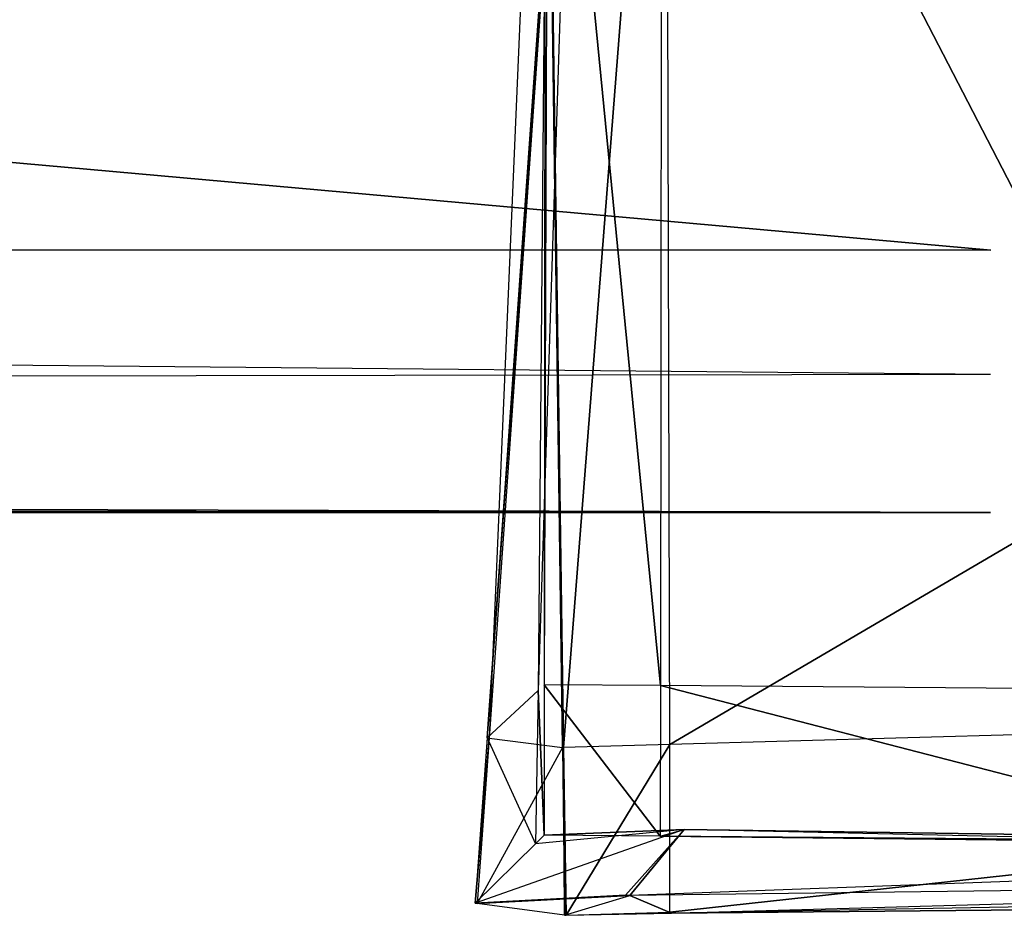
# Model space of a CAD drawing. Extents: x 0 to 0.35, y -0.372 to 0.
# Tile 38 of 69: x 0.28437 to 0.28698, y -0.37244 to -0.37007. Entities that reach past the tile are written whole.
import ezdxf

# ---------------------------------------------------------------- set-up
doc = ezdxf.new("R2010")
doc.units = 0
for name, color, linetype in [('L10_GRIFFM_N_A707__0___REPLACEM', 7, 'CONTINUOUS'), ('L23_GRIFFO_N_A707__2___REPLACEM', 7, 'CONTINUOUS'), ('L24_GRIFFO_N_A707__1___REPLACEM', 7, 'CONTINUOUS'), ('L27_GRIFF_N_A707__2___REPLACEMT', 7, 'CONTINUOUS'), ('L28_GRIFF_N_A707__1___REPLACEMT', 7, 'CONTINUOUS'), ('L5_GRIFFM_N_A707__5___REPLACEMT', 7, 'CONTINUOUS'), ('L6_GRIFFM_N_A707__4___REPLACEMT', 7, 'CONTINUOUS'), ('L9_GRIFFM_N_A707__1___REPLACEMT', 7, 'CONTINUOUS')]:
    doc.layers.add(name, color=color, linetype=linetype)

msp = doc.modelspace()

# ---------------------------------------------------------------- linework, layer by layer
at = {"layer": 'L10_GRIFFM_N_A707__0___REPLACEM', "color": 254}
for points, invisible_edges in [([(0.286095, -0.371989, 0.687014), (0.292257, -0.368377, 0.687014), (0.286086, -0.368524, 0.687014), (0.286095, -0.371989, 0.687014)], 13), ([(0.292257, -0.368377, 0.687014), (0.286095, -0.371989, 0.687014), (0.29154, -0.371838, 0.687014), (0.292257, -0.368377, 0.687014)], 14), ([(0.285765, -0.368526, 0.686695), (0.285858, -0.36855, 0.665671), (0.285617, -0.371972, 0.665673), (0.285765, -0.368526, 0.686695)], 14), ([(0.285765, -0.368526, 0.686695), (0.285617, -0.371972, 0.665673), (0.285811, -0.371997, 0.686678), (0.285765, -0.368526, 0.686695)], 14), ([(0.285814, -0.371997, 0.687014), (0.286086, -0.368524, 0.687014), (0.285764, -0.368525, 0.687014), (0.285814, -0.371997, 0.687014)], 13), ([(0.285764, -0.368525, 0.687014), (0.285811, -0.371997, 0.686678), (0.285814, -0.371997, 0.687014), (0.285764, -0.368525, 0.687014)], 13), ([(0.285811, -0.371997, 0.686678), (0.285764, -0.368525, 0.687014), (0.285765, -0.368526, 0.686695), (0.285811, -0.371997, 0.686678)], 14), ([(0.286086, -0.368524, 0.687014), (0.285814, -0.371997, 0.687014), (0.286095, -0.371989, 0.687014), (0.286086, -0.368524, 0.687014)], 14), ([(0.285858, -0.36855, 0.665671), (0.285612, -0.371971, 0.665175), (0.285617, -0.371972, 0.665673), (0.285858, -0.36855, 0.665671)], 13), ([(0.285612, -0.371971, 0.665175), (0.285858, -0.36855, 0.665671), (0.28586, -0.368551, 0.665088), (0.285612, -0.371971, 0.665175)], 14), ([(0.28586, -0.368551, 0.665088), (0.285853, -0.368564, 0.664752), (0.285612, -0.371971, 0.665175), (0.28586, -0.368551, 0.665088)], 14), ([(0.285853, -0.368564, 0.664752), (0.285747, -0.371846, 0.662412), (0.285612, -0.371971, 0.665175), (0.285853, -0.368564, 0.664752)], 14), ([(0.285853, -0.368564, 0.664752), (0.285774, -0.368704, 0.661281), (0.285747, -0.371846, 0.662412), (0.285853, -0.368564, 0.664752)], 14), ([(0.285774, -0.368704, 0.661281), (0.285763, -0.371831, 0.662073), (0.285747, -0.371846, 0.662412), (0.285774, -0.368704, 0.661281)], 14), ([(0.285774, -0.368704, 0.661281), (0.285766, -0.368718, 0.66093), (0.285763, -0.371831, 0.662073), (0.285774, -0.368704, 0.661281)], 14), ([(0.285766, -0.368718, 0.66093), (0.286071, -0.371833, 0.662109), (0.285763, -0.371831, 0.662073), (0.285766, -0.368718, 0.66093)], 13), ([(0.286071, -0.371833, 0.662109), (0.285766, -0.368718, 0.66093), (0.286073, -0.36872, 0.660966), (0.286071, -0.371833, 0.662109)], 14), ([(0.286073, -0.36872, 0.660966), (0.287689, -0.371846, 0.662297), (0.286071, -0.371833, 0.662109), (0.286073, -0.36872, 0.660966)], 13), ([(0.287689, -0.371846, 0.662297), (0.286073, -0.36872, 0.660966), (0.287886, -0.368734, 0.661176), (0.287689, -0.371846, 0.662297)], 14), ([(0.285747, -0.371846, 0.662412), (0.28574, -0.372252, 0.662592), (0.285612, -0.371971, 0.665175), (0.285747, -0.371846, 0.662412)], 14), ([(0.285747, -0.371846, 0.662412), (0.285763, -0.372229, 0.662219), (0.28574, -0.372252, 0.662592), (0.285747, -0.371846, 0.662412)], 13), ([(0.285763, -0.372229, 0.662219), (0.285747, -0.371846, 0.662412), (0.285763, -0.371831, 0.662073), (0.285763, -0.372229, 0.662219)], 14), ([(0.285763, -0.371831, 0.662073), (0.28607, -0.372232, 0.662255), (0.285763, -0.372229, 0.662219), (0.285763, -0.371831, 0.662073)], 13), ([(0.28607, -0.372232, 0.662255), (0.285763, -0.371831, 0.662073), (0.286071, -0.371833, 0.662109), (0.28607, -0.372232, 0.662255)], 14), ([(0.286071, -0.371833, 0.662109), (0.287663, -0.372244, 0.66244), (0.28607, -0.372232, 0.662255), (0.286071, -0.371833, 0.662109)], 13), ([(0.287663, -0.372244, 0.66244), (0.286071, -0.371833, 0.662109), (0.287689, -0.371846, 0.662297), (0.287663, -0.372244, 0.66244)], 14), ([(0.286095, -0.372433, 0.687014), (0.29154, -0.371838, 0.687014), (0.286095, -0.371989, 0.687014), (0.286095, -0.372433, 0.687014)], 13), ([(0.29154, -0.371838, 0.687014), (0.286095, -0.372433, 0.687014), (0.291459, -0.372265, 0.687014), (0.29154, -0.371838, 0.687014)], 14), ([(0.28558, -0.372409, 0.665186), (0.285617, -0.371972, 0.665673), (0.285612, -0.371971, 0.665175), (0.28558, -0.372409, 0.665186)], 14), ([(0.285612, -0.371971, 0.665175), (0.28574, -0.372252, 0.662592), (0.28558, -0.372409, 0.665186), (0.285612, -0.371971, 0.665175)], 14), ([(0.285617, -0.371972, 0.665673), (0.28558, -0.372409, 0.665186), (0.285586, -0.37241, 0.665684), (0.285617, -0.371972, 0.665673)], 13), ([(0.285617, -0.371972, 0.665673), (0.285586, -0.37241, 0.665684), (0.285811, -0.371997, 0.686678), (0.285617, -0.371972, 0.665673)], 14), ([(0.285811, -0.371997, 0.686678), (0.285586, -0.37241, 0.665684), (0.285817, -0.372441, 0.686677), (0.285811, -0.371997, 0.686678)], 14), ([(0.285817, -0.372441, 0.686677), (0.285814, -0.371997, 0.687014), (0.285811, -0.371997, 0.686678), (0.285817, -0.372441, 0.686677)], 14), ([(0.285821, -0.372441, 0.687014), (0.286095, -0.371989, 0.687014), (0.285814, -0.371997, 0.687014), (0.285821, -0.372441, 0.687014)], 13), ([(0.285814, -0.371997, 0.687014), (0.285817, -0.372441, 0.686677), (0.285821, -0.372441, 0.687014), (0.285814, -0.371997, 0.687014)], 13), ([(0.286095, -0.371989, 0.687014), (0.285821, -0.372441, 0.687014), (0.286095, -0.372433, 0.687014), (0.286095, -0.371989, 0.687014)], 14), ([(0.285978, -0.372388, 0.665197), (0.28558, -0.372409, 0.665186), (0.286133, -0.372214, 0.662663), (0.285978, -0.372388, 0.665197)], 14), ([(0.28558, -0.372409, 0.665186), (0.28574, -0.372252, 0.662592), (0.286133, -0.372214, 0.662663), (0.28558, -0.372409, 0.665186)], 14), ([(0.286133, -0.372214, 0.662663), (0.28574, -0.372252, 0.662592), (0.285763, -0.372229, 0.662219), (0.286133, -0.372214, 0.662663)], 14), ([(0.286133, -0.372214, 0.662663), (0.285763, -0.372229, 0.662219), (0.28607, -0.372232, 0.662255), (0.286133, -0.372214, 0.662663)], 14), ([(0.28599, -0.372389, 0.665694), (0.285978, -0.372388, 0.665197), (0.286133, -0.372214, 0.662663), (0.28599, -0.372389, 0.665694)], 14), ([(0.28599, -0.372389, 0.665694), (0.286133, -0.372214, 0.662663), (0.289359, -0.372262, 0.663325), (0.28599, -0.372389, 0.665694)], 14), ([(0.287644, -0.372248, 0.662839), (0.286133, -0.372214, 0.662663), (0.28607, -0.372232, 0.662255), (0.287644, -0.372248, 0.662839)], 14), ([(0.289359, -0.372262, 0.663325), (0.286133, -0.372214, 0.662663), (0.287644, -0.372248, 0.662839), (0.289359, -0.372262, 0.663325)], 14), ([(0.287644, -0.372248, 0.662839), (0.28607, -0.372232, 0.662255), (0.287663, -0.372244, 0.66244), (0.287644, -0.372248, 0.662839)], 14), ([(0.2861, -0.372435, 0.686677), (0.28599, -0.372389, 0.665694), (0.29638, -0.372253, 0.673234), (0.2861, -0.372435, 0.686677)], 14), ([(0.29638, -0.372253, 0.673234), (0.28599, -0.372389, 0.665694), (0.289359, -0.372262, 0.663325), (0.29638, -0.372253, 0.673234)], 14), ([(0.286095, -0.372433, 0.687014), (0.2861, -0.372435, 0.686677), (0.292462, -0.372257, 0.687014), (0.286095, -0.372433, 0.687014)], 14), ([(0.29616, -0.372344, 0.686708), (0.2861, -0.372435, 0.686677), (0.29638, -0.372253, 0.673234), (0.29616, -0.372344, 0.686708)], 14), ([(0.296151, -0.372341, 0.687014), (0.292462, -0.372257, 0.687014), (0.2861, -0.372435, 0.686677), (0.296151, -0.372341, 0.687014)], 14), ([(0.296151, -0.372341, 0.687014), (0.2861, -0.372435, 0.686677), (0.29616, -0.372344, 0.686708), (0.296151, -0.372341, 0.687014)], 14), ([(0.285978, -0.372388, 0.665197), (0.285586, -0.37241, 0.665684), (0.28558, -0.372409, 0.665186), (0.285978, -0.372388, 0.665197)], 13), ([(0.285586, -0.37241, 0.665684), (0.285978, -0.372388, 0.665197), (0.28599, -0.372389, 0.665694), (0.285586, -0.37241, 0.665684)], 14), ([(0.28599, -0.372389, 0.665694), (0.285817, -0.372441, 0.686677), (0.285586, -0.37241, 0.665684), (0.28599, -0.372389, 0.665694)], 13), ([(0.285817, -0.372441, 0.686677), (0.28599, -0.372389, 0.665694), (0.2861, -0.372435, 0.686677), (0.285817, -0.372441, 0.686677)], 14), ([(0.2861, -0.372435, 0.686677), (0.285821, -0.372441, 0.687014), (0.285817, -0.372441, 0.686677), (0.2861, -0.372435, 0.686677)], 13), ([(0.285821, -0.372441, 0.687014), (0.2861, -0.372435, 0.686677), (0.286095, -0.372433, 0.687014), (0.285821, -0.372441, 0.687014)], 14)]:
    msp.add_3dface(points, dxfattribs=dict(at, invisible_edges=invisible_edges))
at = {"layer": 'L23_GRIFFO_N_A707__2___REPLACEM', "color": 254}
for points, invisible_edges in [([(0.292257, -0.368377, 0.689986), (0.286095, -0.371989, 0.689986), (0.286086, -0.368524, 0.689986), (0.292257, -0.368377, 0.689986)], 13), ([(0.286095, -0.371989, 0.689986), (0.292257, -0.368377, 0.689986), (0.29154, -0.371838, 0.689986), (0.286095, -0.371989, 0.689986)], 14), ([(0.285765, -0.368526, 0.690305), (0.285617, -0.371972, 0.711327), (0.285858, -0.36855, 0.711329), (0.285765, -0.368526, 0.690305)], 14), ([(0.285765, -0.368526, 0.690305), (0.285811, -0.371997, 0.690322), (0.285617, -0.371972, 0.711327), (0.285765, -0.368526, 0.690305)], 14), ([(0.286086, -0.368524, 0.689986), (0.285814, -0.371997, 0.689986), (0.285764, -0.368525, 0.689986), (0.286086, -0.368524, 0.689986)], 13), ([(0.285811, -0.371997, 0.690322), (0.285764, -0.368525, 0.689986), (0.285814, -0.371997, 0.689986), (0.285811, -0.371997, 0.690322)], 13), ([(0.285764, -0.368525, 0.689986), (0.285811, -0.371997, 0.690322), (0.285765, -0.368526, 0.690305), (0.285764, -0.368525, 0.689986)], 14), ([(0.285814, -0.371997, 0.689986), (0.286086, -0.368524, 0.689986), (0.286095, -0.371989, 0.689986), (0.285814, -0.371997, 0.689986)], 14), ([(0.285612, -0.371971, 0.711825), (0.285858, -0.36855, 0.711329), (0.285617, -0.371972, 0.711327), (0.285612, -0.371971, 0.711825)], 13), ([(0.285858, -0.36855, 0.711329), (0.285612, -0.371971, 0.711825), (0.28586, -0.368551, 0.711912), (0.285858, -0.36855, 0.711329)], 14), ([(0.28586, -0.368551, 0.711912), (0.285612, -0.371971, 0.711825), (0.285853, -0.368564, 0.712248), (0.28586, -0.368551, 0.711912)], 14), ([(0.285853, -0.368564, 0.712248), (0.285612, -0.371971, 0.711825), (0.285747, -0.371846, 0.714588), (0.285853, -0.368564, 0.712248)], 14), ([(0.285853, -0.368564, 0.712248), (0.285747, -0.371846, 0.714588), (0.285774, -0.368704, 0.715719), (0.285853, -0.368564, 0.712248)], 14), ([(0.285774, -0.368704, 0.715719), (0.285747, -0.371846, 0.714588), (0.285763, -0.371831, 0.714927), (0.285774, -0.368704, 0.715719)], 14), ([(0.285774, -0.368704, 0.715719), (0.285763, -0.371831, 0.714927), (0.285766, -0.368718, 0.71607), (0.285774, -0.368704, 0.715719)], 14), ([(0.286071, -0.371833, 0.714891), (0.285766, -0.368718, 0.71607), (0.285763, -0.371831, 0.714927), (0.286071, -0.371833, 0.714891)], 13), ([(0.285766, -0.368718, 0.71607), (0.286071, -0.371833, 0.714891), (0.286073, -0.36872, 0.716034), (0.285766, -0.368718, 0.71607)], 14), ([(0.287689, -0.371846, 0.714703), (0.286073, -0.36872, 0.716034), (0.286071, -0.371833, 0.714891), (0.287689, -0.371846, 0.714703)], 13), ([(0.286073, -0.36872, 0.716034), (0.287689, -0.371846, 0.714703), (0.287886, -0.368734, 0.715824), (0.286073, -0.36872, 0.716034)], 14), ([(0.285747, -0.371846, 0.714588), (0.285612, -0.371971, 0.711825), (0.28574, -0.372252, 0.714407), (0.285747, -0.371846, 0.714588)], 14), ([(0.285763, -0.372229, 0.714781), (0.285747, -0.371846, 0.714588), (0.28574, -0.372252, 0.714407), (0.285763, -0.372229, 0.714781)], 13), ([(0.285747, -0.371846, 0.714588), (0.285763, -0.372229, 0.714781), (0.285763, -0.371831, 0.714927), (0.285747, -0.371846, 0.714588)], 14), ([(0.28607, -0.372232, 0.714745), (0.285763, -0.371831, 0.714927), (0.285763, -0.372229, 0.714781), (0.28607, -0.372232, 0.714745)], 13), ([(0.285763, -0.371831, 0.714927), (0.28607, -0.372232, 0.714745), (0.286071, -0.371833, 0.714891), (0.285763, -0.371831, 0.714927)], 14), ([(0.287663, -0.372244, 0.71456), (0.286071, -0.371833, 0.714891), (0.28607, -0.372232, 0.714745), (0.287663, -0.372244, 0.71456)], 13), ([(0.286071, -0.371833, 0.714891), (0.287663, -0.372244, 0.71456), (0.287689, -0.371846, 0.714703), (0.286071, -0.371833, 0.714891)], 14), ([(0.29154, -0.371838, 0.689986), (0.286095, -0.372433, 0.689986), (0.286095, -0.371989, 0.689986), (0.29154, -0.371838, 0.689986)], 13), ([(0.286095, -0.372433, 0.689986), (0.29154, -0.371838, 0.689986), (0.291459, -0.372265, 0.689986), (0.286095, -0.372433, 0.689986)], 14), ([(0.285617, -0.371972, 0.711327), (0.28558, -0.372409, 0.711814), (0.285612, -0.371971, 0.711825), (0.285617, -0.371972, 0.711327)], 14), ([(0.285612, -0.371971, 0.711825), (0.28558, -0.372409, 0.711814), (0.28574, -0.372252, 0.714407), (0.285612, -0.371971, 0.711825)], 14), ([(0.28558, -0.372409, 0.711814), (0.285617, -0.371972, 0.711327), (0.285586, -0.37241, 0.711316), (0.28558, -0.372409, 0.711814)], 13), ([(0.285617, -0.371972, 0.711327), (0.285811, -0.371997, 0.690322), (0.285586, -0.37241, 0.711316), (0.285617, -0.371972, 0.711327)], 14), ([(0.285811, -0.371997, 0.690322), (0.285817, -0.372441, 0.690323), (0.285586, -0.37241, 0.711316), (0.285811, -0.371997, 0.690322)], 14), ([(0.285814, -0.371997, 0.689986), (0.285817, -0.372441, 0.690323), (0.285811, -0.371997, 0.690322), (0.285814, -0.371997, 0.689986)], 14), ([(0.286095, -0.371989, 0.689986), (0.285821, -0.372441, 0.689986), (0.285814, -0.371997, 0.689986), (0.286095, -0.371989, 0.689986)], 13), ([(0.285817, -0.372441, 0.690323), (0.285814, -0.371997, 0.689986), (0.285821, -0.372441, 0.689986), (0.285817, -0.372441, 0.690323)], 13), ([(0.285821, -0.372441, 0.689986), (0.286095, -0.371989, 0.689986), (0.286095, -0.372433, 0.689986), (0.285821, -0.372441, 0.689986)], 14), ([(0.286133, -0.372214, 0.714337), (0.28558, -0.372409, 0.711814), (0.285978, -0.372388, 0.711803), (0.286133, -0.372214, 0.714337)], 14), ([(0.28574, -0.372252, 0.714407), (0.28558, -0.372409, 0.711814), (0.286133, -0.372214, 0.714337), (0.28574, -0.372252, 0.714407)], 14), ([(0.285763, -0.372229, 0.714781), (0.28574, -0.372252, 0.714407), (0.286133, -0.372214, 0.714337), (0.285763, -0.372229, 0.714781)], 14), ([(0.285763, -0.372229, 0.714781), (0.286133, -0.372214, 0.714337), (0.28607, -0.372232, 0.714745), (0.285763, -0.372229, 0.714781)], 14), ([(0.286133, -0.372214, 0.714337), (0.285978, -0.372388, 0.711803), (0.28599, -0.372389, 0.711306), (0.286133, -0.372214, 0.714337)], 14), ([(0.286133, -0.372214, 0.714337), (0.28599, -0.372389, 0.711306), (0.289359, -0.372262, 0.713675), (0.286133, -0.372214, 0.714337)], 14), ([(0.28607, -0.372232, 0.714745), (0.286133, -0.372214, 0.714337), (0.287644, -0.372248, 0.714161), (0.28607, -0.372232, 0.714745)], 14), ([(0.286133, -0.372214, 0.714337), (0.289359, -0.372262, 0.713675), (0.287644, -0.372248, 0.714161), (0.286133, -0.372214, 0.714337)], 14), ([(0.28607, -0.372232, 0.714745), (0.287644, -0.372248, 0.714161), (0.287663, -0.372244, 0.71456), (0.28607, -0.372232, 0.714745)], 14), ([(0.28599, -0.372389, 0.711306), (0.2861, -0.372435, 0.690323), (0.29638, -0.372253, 0.703766), (0.28599, -0.372389, 0.711306)], 14), ([(0.289359, -0.372262, 0.713675), (0.28599, -0.372389, 0.711306), (0.29638, -0.372253, 0.703766), (0.289359, -0.372262, 0.713675)], 14), ([(0.2861, -0.372435, 0.690323), (0.286095, -0.372433, 0.689986), (0.292462, -0.372257, 0.689986), (0.2861, -0.372435, 0.690323)], 14), ([(0.29638, -0.372253, 0.703766), (0.2861, -0.372435, 0.690323), (0.29616, -0.372344, 0.690292), (0.29638, -0.372253, 0.703766)], 14), ([(0.2861, -0.372435, 0.690323), (0.292462, -0.372257, 0.689986), (0.296151, -0.372341, 0.689986), (0.2861, -0.372435, 0.690323)], 14), ([(0.2861, -0.372435, 0.690323), (0.296151, -0.372341, 0.689986), (0.29616, -0.372344, 0.690292), (0.2861, -0.372435, 0.690323)], 14), ([(0.285586, -0.37241, 0.711316), (0.285978, -0.372388, 0.711803), (0.28558, -0.372409, 0.711814), (0.285586, -0.37241, 0.711316)], 14), ([(0.285978, -0.372388, 0.711803), (0.285586, -0.37241, 0.711316), (0.28599, -0.372389, 0.711306), (0.285978, -0.372388, 0.711803)], 13), ([(0.285817, -0.372441, 0.690323), (0.28599, -0.372389, 0.711306), (0.285586, -0.37241, 0.711316), (0.285817, -0.372441, 0.690323)], 14), ([(0.28599, -0.372389, 0.711306), (0.285817, -0.372441, 0.690323), (0.2861, -0.372435, 0.690323), (0.28599, -0.372389, 0.711306)], 13), ([(0.285821, -0.372441, 0.689986), (0.2861, -0.372435, 0.690323), (0.285817, -0.372441, 0.690323), (0.285821, -0.372441, 0.689986)], 14), ([(0.2861, -0.372435, 0.690323), (0.285821, -0.372441, 0.689986), (0.286095, -0.372433, 0.689986), (0.2861, -0.372435, 0.690323)], 13)]:
    msp.add_3dface(points, dxfattribs=dict(at, invisible_edges=invisible_edges))
at = {"layer": 'L24_GRIFFO_N_A707__1___REPLACEM', "color": 254}
for points, invisible_edges in [([(0.286945, -0.370681, 0.714457), (0.061828, -0.35049, 0.721822), (0.061811, -0.370681, 0.714457), (0.286945, -0.370681, 0.714457)], 13), ([(0.061828, -0.35049, 0.721822), (0.286945, -0.370681, 0.714457), (0.286961, -0.35049, 0.721822), (0.061828, -0.35049, 0.721822)], 14), ([(0.286944, -0.368931, 0.710334), (0.061811, -0.371009, 0.710252), (0.061811, -0.368931, 0.710334), (0.286944, -0.368931, 0.710334)], 13), ([(0.061811, -0.371009, 0.710252), (0.286944, -0.368931, 0.710334), (0.286944, -0.371009, 0.710252), (0.061811, -0.371009, 0.710252)], 14), ([(0.286944, -0.371375, 0.714191), (0.061811, -0.370681, 0.714457), (0.061811, -0.371375, 0.714191), (0.286944, -0.371375, 0.714191)], 13), ([(0.061811, -0.370681, 0.714457), (0.286944, -0.371375, 0.714191), (0.286945, -0.370681, 0.714457), (0.061811, -0.370681, 0.714457)], 14), ([(0.286944, -0.371009, 0.710252), (0.061811, -0.371375, 0.710237), (0.061811, -0.371009, 0.710252), (0.286944, -0.371009, 0.710252)], 13), ([(0.061811, -0.371375, 0.710237), (0.286944, -0.371009, 0.710252), (0.286944, -0.371375, 0.710237), (0.061811, -0.371375, 0.710237)], 14), ([(0.286944, -0.371375, 0.710855), (0.061811, -0.371375, 0.710237), (0.286944, -0.371375, 0.710237), (0.286944, -0.371375, 0.710855)], 13), ([(0.061811, -0.371375, 0.710237), (0.286944, -0.371375, 0.710855), (0.061811, -0.371375, 0.710855), (0.061811, -0.371375, 0.710237)], 14), ([(0.286944, -0.371375, 0.713476), (0.061811, -0.371375, 0.710855), (0.286944, -0.371375, 0.710855), (0.286944, -0.371375, 0.713476)], 13), ([(0.061811, -0.371375, 0.710855), (0.286944, -0.371375, 0.713476), (0.061811, -0.371375, 0.713476), (0.061811, -0.371375, 0.710855)], 14), ([(0.286944, -0.371375, 0.714191), (0.061811, -0.371375, 0.713476), (0.286944, -0.371375, 0.713476), (0.286944, -0.371375, 0.714191)], 13), ([(0.061811, -0.371375, 0.713476), (0.286944, -0.371375, 0.714191), (0.061811, -0.371375, 0.714191), (0.061811, -0.371375, 0.713476)], 14)]:
    msp.add_3dface(points, dxfattribs=dict(at, invisible_edges=invisible_edges))
at = {"layer": 'L27_GRIFF_N_A707__2___REPLACEMT', "color": 254}
for points, invisible_edges in [([(0.286095, -0.371989, 0.517014), (0.292257, -0.368377, 0.517014), (0.286086, -0.368524, 0.517014), (0.286095, -0.371989, 0.517014)], 13), ([(0.292257, -0.368377, 0.517014), (0.286095, -0.371989, 0.517014), (0.29154, -0.371838, 0.517014), (0.292257, -0.368377, 0.517014)], 14), ([(0.285765, -0.368526, 0.516695), (0.285858, -0.36855, 0.495671), (0.285617, -0.371972, 0.495673), (0.285765, -0.368526, 0.516695)], 14), ([(0.285765, -0.368526, 0.516695), (0.285617, -0.371972, 0.495673), (0.285811, -0.371997, 0.516678), (0.285765, -0.368526, 0.516695)], 14), ([(0.285814, -0.371997, 0.517014), (0.286086, -0.368524, 0.517014), (0.285764, -0.368525, 0.517014), (0.285814, -0.371997, 0.517014)], 13), ([(0.285764, -0.368525, 0.517014), (0.285811, -0.371997, 0.516678), (0.285814, -0.371997, 0.517014), (0.285764, -0.368525, 0.517014)], 13), ([(0.285811, -0.371997, 0.516678), (0.285764, -0.368525, 0.517014), (0.285765, -0.368526, 0.516695), (0.285811, -0.371997, 0.516678)], 14), ([(0.286086, -0.368524, 0.517014), (0.285814, -0.371997, 0.517014), (0.286095, -0.371989, 0.517014), (0.286086, -0.368524, 0.517014)], 14), ([(0.285858, -0.36855, 0.495671), (0.285612, -0.371971, 0.495175), (0.285617, -0.371972, 0.495673), (0.285858, -0.36855, 0.495671)], 13), ([(0.285612, -0.371971, 0.495175), (0.285858, -0.36855, 0.495671), (0.28586, -0.368551, 0.495088), (0.285612, -0.371971, 0.495175)], 14), ([(0.28586, -0.368551, 0.495088), (0.285853, -0.368564, 0.494752), (0.285612, -0.371971, 0.495175), (0.28586, -0.368551, 0.495088)], 14), ([(0.285853, -0.368564, 0.494752), (0.285747, -0.371846, 0.492412), (0.285612, -0.371971, 0.495175), (0.285853, -0.368564, 0.494752)], 14), ([(0.285853, -0.368564, 0.494752), (0.285774, -0.368704, 0.491281), (0.285747, -0.371846, 0.492412), (0.285853, -0.368564, 0.494752)], 14), ([(0.285774, -0.368704, 0.491281), (0.285763, -0.371831, 0.492073), (0.285747, -0.371846, 0.492412), (0.285774, -0.368704, 0.491281)], 14), ([(0.285774, -0.368704, 0.491281), (0.285766, -0.368718, 0.49093), (0.285763, -0.371831, 0.492073), (0.285774, -0.368704, 0.491281)], 14), ([(0.285766, -0.368718, 0.49093), (0.286071, -0.371833, 0.492109), (0.285763, -0.371831, 0.492073), (0.285766, -0.368718, 0.49093)], 13), ([(0.286071, -0.371833, 0.492109), (0.285766, -0.368718, 0.49093), (0.286073, -0.36872, 0.490966), (0.286071, -0.371833, 0.492109)], 14), ([(0.286073, -0.36872, 0.490966), (0.287689, -0.371846, 0.492297), (0.286071, -0.371833, 0.492109), (0.286073, -0.36872, 0.490966)], 13), ([(0.287689, -0.371846, 0.492297), (0.286073, -0.36872, 0.490966), (0.287886, -0.368734, 0.491176), (0.287689, -0.371846, 0.492297)], 14), ([(0.285747, -0.371846, 0.492412), (0.28574, -0.372252, 0.492593), (0.285612, -0.371971, 0.495175), (0.285747, -0.371846, 0.492412)], 14), ([(0.285747, -0.371846, 0.492412), (0.285763, -0.372229, 0.492219), (0.28574, -0.372252, 0.492593), (0.285747, -0.371846, 0.492412)], 13), ([(0.285763, -0.372229, 0.492219), (0.285747, -0.371846, 0.492412), (0.285763, -0.371831, 0.492073), (0.285763, -0.372229, 0.492219)], 14), ([(0.285763, -0.371831, 0.492073), (0.28607, -0.372232, 0.492255), (0.285763, -0.372229, 0.492219), (0.285763, -0.371831, 0.492073)], 13), ([(0.28607, -0.372232, 0.492255), (0.285763, -0.371831, 0.492073), (0.286071, -0.371833, 0.492109), (0.28607, -0.372232, 0.492255)], 14), ([(0.286071, -0.371833, 0.492109), (0.287663, -0.372244, 0.49244), (0.28607, -0.372232, 0.492255), (0.286071, -0.371833, 0.492109)], 13), ([(0.287663, -0.372244, 0.49244), (0.286071, -0.371833, 0.492109), (0.287689, -0.371846, 0.492297), (0.287663, -0.372244, 0.49244)], 14), ([(0.286095, -0.372433, 0.517014), (0.29154, -0.371838, 0.517014), (0.286095, -0.371989, 0.517014), (0.286095, -0.372433, 0.517014)], 13), ([(0.29154, -0.371838, 0.517014), (0.286095, -0.372433, 0.517014), (0.291459, -0.372265, 0.517014), (0.29154, -0.371838, 0.517014)], 14), ([(0.28558, -0.372409, 0.495186), (0.285617, -0.371972, 0.495673), (0.285612, -0.371971, 0.495175), (0.28558, -0.372409, 0.495186)], 14), ([(0.285612, -0.371971, 0.495175), (0.28574, -0.372252, 0.492593), (0.28558, -0.372409, 0.495186), (0.285612, -0.371971, 0.495175)], 14), ([(0.285617, -0.371972, 0.495673), (0.28558, -0.372409, 0.495186), (0.285586, -0.37241, 0.495684), (0.285617, -0.371972, 0.495673)], 13), ([(0.285617, -0.371972, 0.495673), (0.285586, -0.37241, 0.495684), (0.285811, -0.371997, 0.516678), (0.285617, -0.371972, 0.495673)], 14), ([(0.285811, -0.371997, 0.516678), (0.285586, -0.37241, 0.495684), (0.285817, -0.372441, 0.516677), (0.285811, -0.371997, 0.516678)], 14), ([(0.285817, -0.372441, 0.516677), (0.285814, -0.371997, 0.517014), (0.285811, -0.371997, 0.516678), (0.285817, -0.372441, 0.516677)], 14), ([(0.285821, -0.372441, 0.517014), (0.286095, -0.371989, 0.517014), (0.285814, -0.371997, 0.517014), (0.285821, -0.372441, 0.517014)], 13), ([(0.285814, -0.371997, 0.517014), (0.285817, -0.372441, 0.516677), (0.285821, -0.372441, 0.517014), (0.285814, -0.371997, 0.517014)], 13), ([(0.286095, -0.371989, 0.517014), (0.285821, -0.372441, 0.517014), (0.286095, -0.372433, 0.517014), (0.286095, -0.371989, 0.517014)], 14), ([(0.285978, -0.372388, 0.495197), (0.28558, -0.372409, 0.495186), (0.286133, -0.372214, 0.492663), (0.285978, -0.372388, 0.495197)], 14), ([(0.28558, -0.372409, 0.495186), (0.28574, -0.372252, 0.492593), (0.286133, -0.372214, 0.492663), (0.28558, -0.372409, 0.495186)], 14), ([(0.286133, -0.372214, 0.492663), (0.28574, -0.372252, 0.492593), (0.285763, -0.372229, 0.492219), (0.286133, -0.372214, 0.492663)], 14), ([(0.286133, -0.372214, 0.492663), (0.285763, -0.372229, 0.492219), (0.28607, -0.372232, 0.492255), (0.286133, -0.372214, 0.492663)], 14), ([(0.28599, -0.372389, 0.495694), (0.285978, -0.372388, 0.495197), (0.286133, -0.372214, 0.492663), (0.28599, -0.372389, 0.495694)], 14), ([(0.28599, -0.372389, 0.495694), (0.286133, -0.372214, 0.492663), (0.289359, -0.372262, 0.493325), (0.28599, -0.372389, 0.495694)], 14), ([(0.287644, -0.372248, 0.492839), (0.286133, -0.372214, 0.492663), (0.28607, -0.372232, 0.492255), (0.287644, -0.372248, 0.492839)], 14), ([(0.289359, -0.372262, 0.493325), (0.286133, -0.372214, 0.492663), (0.287644, -0.372248, 0.492839), (0.289359, -0.372262, 0.493325)], 14), ([(0.287644, -0.372248, 0.492839), (0.28607, -0.372232, 0.492255), (0.287663, -0.372244, 0.49244), (0.287644, -0.372248, 0.492839)], 14), ([(0.2861, -0.372435, 0.516677), (0.28599, -0.372389, 0.495694), (0.29638, -0.372253, 0.503234), (0.2861, -0.372435, 0.516677)], 14), ([(0.29638, -0.372253, 0.503234), (0.28599, -0.372389, 0.495694), (0.289359, -0.372262, 0.493325), (0.29638, -0.372253, 0.503234)], 14), ([(0.286095, -0.372433, 0.517014), (0.2861, -0.372435, 0.516677), (0.292462, -0.372257, 0.517014), (0.286095, -0.372433, 0.517014)], 14), ([(0.29616, -0.372344, 0.516708), (0.2861, -0.372435, 0.516677), (0.29638, -0.372253, 0.503234), (0.29616, -0.372344, 0.516708)], 14), ([(0.296151, -0.372341, 0.517014), (0.292462, -0.372257, 0.517014), (0.2861, -0.372435, 0.516677), (0.296151, -0.372341, 0.517014)], 14), ([(0.296151, -0.372341, 0.517014), (0.2861, -0.372435, 0.516677), (0.29616, -0.372344, 0.516708), (0.296151, -0.372341, 0.517014)], 14), ([(0.285978, -0.372388, 0.495197), (0.285586, -0.37241, 0.495684), (0.28558, -0.372409, 0.495186), (0.285978, -0.372388, 0.495197)], 13), ([(0.285586, -0.37241, 0.495684), (0.285978, -0.372388, 0.495197), (0.28599, -0.372389, 0.495694), (0.285586, -0.37241, 0.495684)], 14), ([(0.28599, -0.372389, 0.495694), (0.285817, -0.372441, 0.516677), (0.285586, -0.37241, 0.495684), (0.28599, -0.372389, 0.495694)], 13), ([(0.285817, -0.372441, 0.516677), (0.28599, -0.372389, 0.495694), (0.2861, -0.372435, 0.516677), (0.285817, -0.372441, 0.516677)], 14), ([(0.2861, -0.372435, 0.516677), (0.285821, -0.372441, 0.517014), (0.285817, -0.372441, 0.516677), (0.2861, -0.372435, 0.516677)], 13), ([(0.285821, -0.372441, 0.517014), (0.2861, -0.372435, 0.516677), (0.286095, -0.372433, 0.517014), (0.285821, -0.372441, 0.517014)], 14)]:
    msp.add_3dface(points, dxfattribs=dict(at, invisible_edges=invisible_edges))
at = {"layer": 'L28_GRIFF_N_A707__1___REPLACEMT', "color": 254}
for points, invisible_edges in [([(0.061828, -0.35049, 0.485178), (0.286945, -0.370681, 0.492543), (0.061811, -0.370681, 0.492543), (0.061828, -0.35049, 0.485178)], 13), ([(0.286945, -0.370681, 0.492543), (0.061828, -0.35049, 0.485178), (0.286961, -0.35049, 0.485178), (0.286945, -0.370681, 0.492543)], 14), ([(0.286944, -0.371009, 0.496748), (0.061811, -0.368931, 0.496666), (0.061811, -0.371009, 0.496748), (0.286944, -0.371009, 0.496748)], 13), ([(0.061811, -0.368931, 0.496666), (0.286944, -0.371009, 0.496748), (0.286944, -0.368931, 0.496666), (0.061811, -0.368931, 0.496666)], 14), ([(0.061811, -0.370681, 0.492543), (0.286944, -0.371375, 0.492809), (0.061811, -0.371375, 0.492809), (0.061811, -0.370681, 0.492543)], 13), ([(0.286944, -0.371375, 0.492809), (0.061811, -0.370681, 0.492543), (0.286945, -0.370681, 0.492543), (0.286944, -0.371375, 0.492809)], 14), ([(0.286944, -0.371375, 0.496763), (0.061811, -0.371009, 0.496748), (0.061811, -0.371375, 0.496763), (0.286944, -0.371375, 0.496763)], 13), ([(0.061811, -0.371009, 0.496748), (0.286944, -0.371375, 0.496763), (0.286944, -0.371009, 0.496748), (0.061811, -0.371009, 0.496748)], 14), ([(0.286944, -0.371375, 0.496763), (0.061811, -0.371375, 0.496145), (0.286944, -0.371375, 0.496145), (0.286944, -0.371375, 0.496763)], 13), ([(0.061811, -0.371375, 0.496145), (0.286944, -0.371375, 0.496763), (0.061811, -0.371375, 0.496763), (0.061811, -0.371375, 0.496145)], 14), ([(0.286944, -0.371375, 0.496145), (0.061811, -0.371375, 0.493524), (0.286944, -0.371375, 0.493524), (0.286944, -0.371375, 0.496145)], 13), ([(0.061811, -0.371375, 0.493524), (0.286944, -0.371375, 0.496145), (0.061811, -0.371375, 0.496145), (0.061811, -0.371375, 0.493524)], 14), ([(0.286944, -0.371375, 0.493524), (0.061811, -0.371375, 0.492809), (0.286944, -0.371375, 0.492809), (0.286944, -0.371375, 0.493524)], 13), ([(0.061811, -0.371375, 0.492809), (0.286944, -0.371375, 0.493524), (0.061811, -0.371375, 0.493524), (0.061811, -0.371375, 0.492809)], 14)]:
    msp.add_3dface(points, dxfattribs=dict(at, invisible_edges=invisible_edges))
at = {"layer": 'L5_GRIFFM_N_A707__5___REPLACEMT', "color": 254}
for points, invisible_edges in [([(0.292257, -0.368377, 0.519986), (0.286095, -0.371989, 0.519986), (0.286086, -0.368524, 0.519986), (0.292257, -0.368377, 0.519986)], 13), ([(0.286095, -0.371989, 0.519986), (0.292257, -0.368377, 0.519986), (0.29154, -0.371838, 0.519986), (0.286095, -0.371989, 0.519986)], 14), ([(0.285765, -0.368526, 0.520305), (0.285617, -0.371972, 0.541327), (0.285858, -0.36855, 0.541329), (0.285765, -0.368526, 0.520305)], 14), ([(0.285765, -0.368526, 0.520305), (0.285811, -0.371997, 0.520322), (0.285617, -0.371972, 0.541327), (0.285765, -0.368526, 0.520305)], 14), ([(0.286086, -0.368524, 0.519986), (0.285814, -0.371997, 0.519986), (0.285764, -0.368525, 0.519986), (0.286086, -0.368524, 0.519986)], 13), ([(0.285811, -0.371997, 0.520322), (0.285764, -0.368525, 0.519986), (0.285814, -0.371997, 0.519986), (0.285811, -0.371997, 0.520322)], 13), ([(0.285764, -0.368525, 0.519986), (0.285811, -0.371997, 0.520322), (0.285765, -0.368526, 0.520305), (0.285764, -0.368525, 0.519986)], 14), ([(0.285814, -0.371997, 0.519986), (0.286086, -0.368524, 0.519986), (0.286095, -0.371989, 0.519986), (0.285814, -0.371997, 0.519986)], 14), ([(0.285612, -0.371971, 0.541825), (0.285858, -0.36855, 0.541329), (0.285617, -0.371972, 0.541327), (0.285612, -0.371971, 0.541825)], 13), ([(0.285858, -0.36855, 0.541329), (0.285612, -0.371971, 0.541825), (0.28586, -0.368551, 0.541912), (0.285858, -0.36855, 0.541329)], 14), ([(0.28586, -0.368551, 0.541912), (0.285612, -0.371971, 0.541825), (0.285853, -0.368564, 0.542248), (0.28586, -0.368551, 0.541912)], 14), ([(0.285853, -0.368564, 0.542248), (0.285612, -0.371971, 0.541825), (0.285747, -0.371846, 0.544588), (0.285853, -0.368564, 0.542248)], 14), ([(0.285853, -0.368564, 0.542248), (0.285747, -0.371846, 0.544588), (0.285774, -0.368704, 0.545719), (0.285853, -0.368564, 0.542248)], 14), ([(0.285774, -0.368704, 0.545719), (0.285747, -0.371846, 0.544588), (0.285763, -0.371831, 0.544927), (0.285774, -0.368704, 0.545719)], 14), ([(0.285774, -0.368704, 0.545719), (0.285763, -0.371831, 0.544927), (0.285766, -0.368718, 0.54607), (0.285774, -0.368704, 0.545719)], 14), ([(0.286071, -0.371833, 0.544891), (0.285766, -0.368718, 0.54607), (0.285763, -0.371831, 0.544927), (0.286071, -0.371833, 0.544891)], 13), ([(0.285766, -0.368718, 0.54607), (0.286071, -0.371833, 0.544891), (0.286073, -0.36872, 0.546034), (0.285766, -0.368718, 0.54607)], 14), ([(0.287689, -0.371846, 0.544703), (0.286073, -0.36872, 0.546034), (0.286071, -0.371833, 0.544891), (0.287689, -0.371846, 0.544703)], 13), ([(0.286073, -0.36872, 0.546034), (0.287689, -0.371846, 0.544703), (0.287886, -0.368734, 0.545824), (0.286073, -0.36872, 0.546034)], 14), ([(0.285747, -0.371846, 0.544588), (0.285612, -0.371971, 0.541825), (0.28574, -0.372252, 0.544407), (0.285747, -0.371846, 0.544588)], 14), ([(0.285763, -0.372229, 0.544781), (0.285747, -0.371846, 0.544588), (0.28574, -0.372252, 0.544407), (0.285763, -0.372229, 0.544781)], 13), ([(0.285747, -0.371846, 0.544588), (0.285763, -0.372229, 0.544781), (0.285763, -0.371831, 0.544927), (0.285747, -0.371846, 0.544588)], 14), ([(0.28607, -0.372232, 0.544745), (0.285763, -0.371831, 0.544927), (0.285763, -0.372229, 0.544781), (0.28607, -0.372232, 0.544745)], 13), ([(0.285763, -0.371831, 0.544927), (0.28607, -0.372232, 0.544745), (0.286071, -0.371833, 0.544891), (0.285763, -0.371831, 0.544927)], 14), ([(0.287663, -0.372244, 0.54456), (0.286071, -0.371833, 0.544891), (0.28607, -0.372232, 0.544745), (0.287663, -0.372244, 0.54456)], 13), ([(0.286071, -0.371833, 0.544891), (0.287663, -0.372244, 0.54456), (0.287689, -0.371846, 0.544703), (0.286071, -0.371833, 0.544891)], 14), ([(0.29154, -0.371838, 0.519986), (0.286095, -0.372433, 0.519986), (0.286095, -0.371989, 0.519986), (0.29154, -0.371838, 0.519986)], 13), ([(0.286095, -0.372433, 0.519986), (0.29154, -0.371838, 0.519986), (0.291459, -0.372265, 0.519986), (0.286095, -0.372433, 0.519986)], 14), ([(0.285617, -0.371972, 0.541327), (0.28558, -0.372409, 0.541814), (0.285612, -0.371971, 0.541825), (0.285617, -0.371972, 0.541327)], 14), ([(0.285612, -0.371971, 0.541825), (0.28558, -0.372409, 0.541814), (0.28574, -0.372252, 0.544407), (0.285612, -0.371971, 0.541825)], 14), ([(0.28558, -0.372409, 0.541814), (0.285617, -0.371972, 0.541327), (0.285586, -0.37241, 0.541316), (0.28558, -0.372409, 0.541814)], 13), ([(0.285617, -0.371972, 0.541327), (0.285811, -0.371997, 0.520322), (0.285586, -0.37241, 0.541316), (0.285617, -0.371972, 0.541327)], 14), ([(0.285811, -0.371997, 0.520322), (0.285817, -0.372441, 0.520323), (0.285586, -0.37241, 0.541316), (0.285811, -0.371997, 0.520322)], 14), ([(0.285814, -0.371997, 0.519986), (0.285817, -0.372441, 0.520323), (0.285811, -0.371997, 0.520322), (0.285814, -0.371997, 0.519986)], 14), ([(0.286095, -0.371989, 0.519986), (0.285821, -0.372441, 0.519986), (0.285814, -0.371997, 0.519986), (0.286095, -0.371989, 0.519986)], 13), ([(0.285817, -0.372441, 0.520323), (0.285814, -0.371997, 0.519986), (0.285821, -0.372441, 0.519986), (0.285817, -0.372441, 0.520323)], 13), ([(0.285821, -0.372441, 0.519986), (0.286095, -0.371989, 0.519986), (0.286095, -0.372433, 0.519986), (0.285821, -0.372441, 0.519986)], 14), ([(0.286133, -0.372214, 0.544337), (0.28558, -0.372409, 0.541814), (0.285978, -0.372388, 0.541803), (0.286133, -0.372214, 0.544337)], 14), ([(0.28574, -0.372252, 0.544407), (0.28558, -0.372409, 0.541814), (0.286133, -0.372214, 0.544337), (0.28574, -0.372252, 0.544407)], 14), ([(0.285763, -0.372229, 0.544781), (0.28574, -0.372252, 0.544407), (0.286133, -0.372214, 0.544337), (0.285763, -0.372229, 0.544781)], 14), ([(0.285763, -0.372229, 0.544781), (0.286133, -0.372214, 0.544337), (0.28607, -0.372232, 0.544745), (0.285763, -0.372229, 0.544781)], 14), ([(0.286133, -0.372214, 0.544337), (0.285978, -0.372388, 0.541803), (0.28599, -0.372389, 0.541306), (0.286133, -0.372214, 0.544337)], 14), ([(0.286133, -0.372214, 0.544337), (0.28599, -0.372389, 0.541306), (0.289359, -0.372262, 0.543675), (0.286133, -0.372214, 0.544337)], 14), ([(0.28607, -0.372232, 0.544745), (0.286133, -0.372214, 0.544337), (0.287644, -0.372248, 0.544161), (0.28607, -0.372232, 0.544745)], 14), ([(0.286133, -0.372214, 0.544337), (0.289359, -0.372262, 0.543675), (0.287644, -0.372248, 0.544161), (0.286133, -0.372214, 0.544337)], 14), ([(0.28607, -0.372232, 0.544745), (0.287644, -0.372248, 0.544161), (0.287663, -0.372244, 0.54456), (0.28607, -0.372232, 0.544745)], 14), ([(0.28599, -0.372389, 0.541306), (0.2861, -0.372435, 0.520323), (0.29638, -0.372253, 0.533766), (0.28599, -0.372389, 0.541306)], 14), ([(0.289359, -0.372262, 0.543675), (0.28599, -0.372389, 0.541306), (0.29638, -0.372253, 0.533766), (0.289359, -0.372262, 0.543675)], 14), ([(0.2861, -0.372435, 0.520323), (0.286095, -0.372433, 0.519986), (0.292462, -0.372257, 0.519986), (0.2861, -0.372435, 0.520323)], 14), ([(0.29638, -0.372253, 0.533766), (0.2861, -0.372435, 0.520323), (0.29616, -0.372344, 0.520292), (0.29638, -0.372253, 0.533766)], 14), ([(0.2861, -0.372435, 0.520323), (0.292462, -0.372257, 0.519986), (0.296151, -0.372341, 0.519986), (0.2861, -0.372435, 0.520323)], 14), ([(0.2861, -0.372435, 0.520323), (0.296151, -0.372341, 0.519986), (0.29616, -0.372344, 0.520292), (0.2861, -0.372435, 0.520323)], 14), ([(0.285586, -0.37241, 0.541316), (0.285978, -0.372388, 0.541803), (0.28558, -0.372409, 0.541814), (0.285586, -0.37241, 0.541316)], 14), ([(0.285978, -0.372388, 0.541803), (0.285586, -0.37241, 0.541316), (0.28599, -0.372389, 0.541306), (0.285978, -0.372388, 0.541803)], 13), ([(0.285817, -0.372441, 0.520323), (0.28599, -0.372389, 0.541306), (0.285586, -0.37241, 0.541316), (0.285817, -0.372441, 0.520323)], 14), ([(0.28599, -0.372389, 0.541306), (0.285817, -0.372441, 0.520323), (0.2861, -0.372435, 0.520323), (0.28599, -0.372389, 0.541306)], 13), ([(0.285821, -0.372441, 0.519986), (0.2861, -0.372435, 0.520323), (0.285817, -0.372441, 0.520323), (0.285821, -0.372441, 0.519986)], 14), ([(0.2861, -0.372435, 0.520323), (0.285821, -0.372441, 0.519986), (0.286095, -0.372433, 0.519986), (0.2861, -0.372435, 0.520323)], 13)]:
    msp.add_3dface(points, dxfattribs=dict(at, invisible_edges=invisible_edges))
at = {"layer": 'L6_GRIFFM_N_A707__4___REPLACEMT', "color": 254}
for points, invisible_edges in [([(0.286945, -0.370681, 0.544457), (0.061828, -0.35049, 0.551822), (0.061811, -0.370681, 0.544457), (0.286945, -0.370681, 0.544457)], 13), ([(0.061828, -0.35049, 0.551822), (0.286945, -0.370681, 0.544457), (0.286961, -0.35049, 0.551822), (0.061828, -0.35049, 0.551822)], 14), ([(0.286944, -0.368931, 0.540334), (0.061811, -0.371009, 0.540252), (0.061811, -0.368931, 0.540334), (0.286944, -0.368931, 0.540334)], 13), ([(0.061811, -0.371009, 0.540252), (0.286944, -0.368931, 0.540334), (0.286944, -0.371009, 0.540252), (0.061811, -0.371009, 0.540252)], 14), ([(0.286944, -0.371375, 0.544191), (0.061811, -0.370681, 0.544457), (0.061811, -0.371375, 0.544191), (0.286944, -0.371375, 0.544191)], 13), ([(0.061811, -0.370681, 0.544457), (0.286944, -0.371375, 0.544191), (0.286945, -0.370681, 0.544457), (0.061811, -0.370681, 0.544457)], 14), ([(0.286944, -0.371009, 0.540252), (0.061811, -0.371375, 0.540237), (0.061811, -0.371009, 0.540252), (0.286944, -0.371009, 0.540252)], 13), ([(0.061811, -0.371375, 0.540237), (0.286944, -0.371009, 0.540252), (0.286944, -0.371375, 0.540237), (0.061811, -0.371375, 0.540237)], 14), ([(0.286944, -0.371375, 0.540855), (0.061811, -0.371375, 0.540237), (0.286944, -0.371375, 0.540237), (0.286944, -0.371375, 0.540855)], 13), ([(0.061811, -0.371375, 0.540237), (0.286944, -0.371375, 0.540855), (0.061811, -0.371375, 0.540855), (0.061811, -0.371375, 0.540237)], 14), ([(0.286944, -0.371375, 0.543476), (0.061811, -0.371375, 0.540855), (0.286944, -0.371375, 0.540855), (0.286944, -0.371375, 0.543476)], 13), ([(0.061811, -0.371375, 0.540855), (0.286944, -0.371375, 0.543476), (0.061811, -0.371375, 0.543476), (0.061811, -0.371375, 0.540855)], 14), ([(0.286944, -0.371375, 0.544191), (0.061811, -0.371375, 0.543476), (0.286944, -0.371375, 0.543476), (0.286944, -0.371375, 0.544191)], 13), ([(0.061811, -0.371375, 0.543476), (0.286944, -0.371375, 0.544191), (0.061811, -0.371375, 0.544191), (0.061811, -0.371375, 0.543476)], 14)]:
    msp.add_3dface(points, dxfattribs=dict(at, invisible_edges=invisible_edges))
at = {"layer": 'L9_GRIFFM_N_A707__1___REPLACEMT', "color": 254}
for points, invisible_edges in [([(0.061828, -0.35049, 0.655178), (0.286945, -0.370681, 0.662543), (0.061811, -0.370681, 0.662543), (0.061828, -0.35049, 0.655178)], 13), ([(0.286945, -0.370681, 0.662543), (0.061828, -0.35049, 0.655178), (0.286961, -0.35049, 0.655178), (0.286945, -0.370681, 0.662543)], 14), ([(0.286944, -0.371009, 0.666748), (0.061811, -0.368931, 0.666666), (0.061811, -0.371009, 0.666748), (0.286944, -0.371009, 0.666748)], 13), ([(0.061811, -0.368931, 0.666666), (0.286944, -0.371009, 0.666748), (0.286944, -0.368931, 0.666666), (0.061811, -0.368931, 0.666666)], 14), ([(0.061811, -0.370681, 0.662543), (0.286944, -0.371375, 0.662809), (0.061811, -0.371375, 0.662809), (0.061811, -0.370681, 0.662543)], 13), ([(0.286944, -0.371375, 0.662809), (0.061811, -0.370681, 0.662543), (0.286945, -0.370681, 0.662543), (0.286944, -0.371375, 0.662809)], 14), ([(0.286944, -0.371375, 0.666763), (0.061811, -0.371009, 0.666748), (0.061811, -0.371375, 0.666763), (0.286944, -0.371375, 0.666763)], 13), ([(0.061811, -0.371009, 0.666748), (0.286944, -0.371375, 0.666763), (0.286944, -0.371009, 0.666748), (0.061811, -0.371009, 0.666748)], 14), ([(0.286944, -0.371375, 0.666763), (0.061811, -0.371375, 0.666145), (0.286944, -0.371375, 0.666145), (0.286944, -0.371375, 0.666763)], 13), ([(0.061811, -0.371375, 0.666145), (0.286944, -0.371375, 0.666763), (0.061811, -0.371375, 0.666763), (0.061811, -0.371375, 0.666145)], 14), ([(0.286944, -0.371375, 0.666145), (0.061811, -0.371375, 0.663524), (0.286944, -0.371375, 0.663524), (0.286944, -0.371375, 0.666145)], 13), ([(0.061811, -0.371375, 0.663524), (0.286944, -0.371375, 0.666145), (0.061811, -0.371375, 0.666145), (0.061811, -0.371375, 0.663524)], 14), ([(0.286944, -0.371375, 0.663524), (0.061811, -0.371375, 0.662809), (0.286944, -0.371375, 0.662809), (0.286944, -0.371375, 0.663524)], 13), ([(0.061811, -0.371375, 0.662809), (0.286944, -0.371375, 0.663524), (0.061811, -0.371375, 0.663524), (0.061811, -0.371375, 0.662809)], 14)]:
    msp.add_3dface(points, dxfattribs=dict(at, invisible_edges=invisible_edges))

doc.saveas('drawing.dxf')
